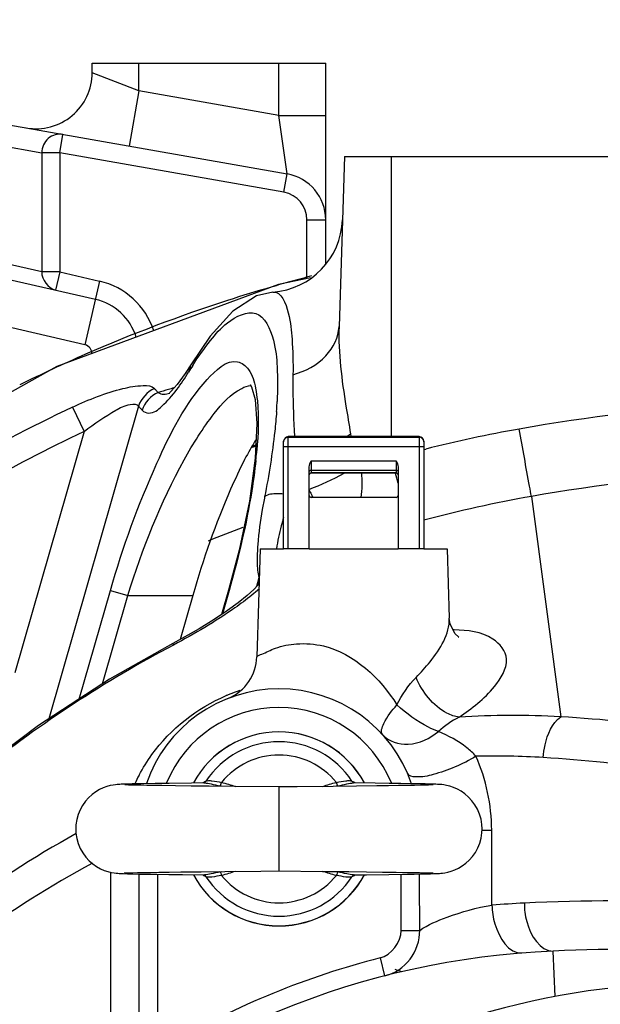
# Model space of a CAD drawing. Header units: millimetres. Extents: x 0 to 8410, y 0 to 5940.
# Tile 48 of 122: x 4641 to 4703, y 1911 to 2016. Entities that reach past the tile are written whole.
import ezdxf

# ---------------------------------------------------------------- set-up
doc = ezdxf.new("R2010")
doc.units = ezdxf.units.MM
doc.header["$LTSCALE"] = 462.55
doc.layers.get('0').update_dxf_attribs({"linetype": 'CONTINUOUS'})
for name, color, linetype in [('204102000021_DXF_DIMENSION', 7, 'CONTINUOUS'), ('304103000015DXF_CONTINUOUS_LINE', 7, 'CONTINUOUS'), ('304103000186DXF_CONTINUOUS_LINE', 7, 'CONTINUOUS'), ('304107000038DXF_CONTINUOUS_LINE', 7, 'CONTINUOUS'), ('501038000004DXF_CONTINUOUS_LINE', 7, 'CONTINUOUS'), ('604006000004DXF_CONTINUOUS_LINE', 7, 'CONTINUOUS')]:
    doc.layers.add(name, color=color, linetype=linetype)
doc.styles.get("Standard").update_dxf_attribs({"font": 'txt', "width": 0.7})
doc.dimstyles.new('DIMSTYLE_14', dxfattribs={"dimtxt": 65, "dimasz": 50, "dimexe": 1, "dimexo": 0, "dimgap": 3.25, "dimtad": 0, "dimtih": 1, "dimtoh": 1, "dimdec": 1, "dimdsep": 46, "dimtxsty": 'Standard', "dimblk": '_FILLED', "dimblk1": '_FILLED', "dimblk2": '_FILLED', "dimcen": 0.09, "dimclrt": 5, "dimazin": 2, "dimtp": 0.5, "dimtm": 0.5, "dimtfac": 1, "dimtdec": 65535, "dimtofl": 0, "dimtmove": 0, "dimatfit": 3, "dimldrblk": '_FILLED', "dimfxl": 0, "dimtolj": 1, "dimarcsym": 0})

# ---------------------------------------------------------------- blocks, each defined once
blk = doc.blocks.new('*D26')
at = {"layer": '204102000021_DXF_DIMENSION', "color": 2, "linetype": 'Continuous'}
for start, end in [(94.7914, 165), (0, 69.8438)]:
    blk.add_arc((4713.77, 1829.56), 554.1, start, end, dxfattribs=at)
for points in [[(4185.56, 2023.2), (4178.56, 1972.97), (4201.77, 2018.07)], [(5257.12, 1879.13), (5267.87, 1829.56), (5274.11, 1879.89)]]:
    blk.add_solid(points, dxfattribs=at)
blk = doc.blocks.new('_FILLED')
at = {"color": 0, "linetype": 'ByBlock'}
blk.add_solid([(0, 0), (-1, 0.17), (-1, -0.17)], dxfattribs=at)

msp = doc.modelspace()

# ---------------------------------------------------------------- linework, layer by layer
at = {"color": 2, "linetype": 'Continuous'}
msp.add_circle((4716.272, 1829.561), 351, dxfattribs=at)
at = {"layer": '304103000015DXF_CONTINUOUS_LINE', "color": 7, "linetype": 'Continuous'}
for p, q in [((4589.65, 2013.802), (4669.642, 1999.697)), ((4648.774, 2010.527), (4648.774, 2011.561)), ((4648.774, 2011.561), (4673.774, 2011.561)), ((4673.774, 1989.988), (4673.774, 2011.561)), ((4581.309, 2001.921), (4649.123, 1986.265))]:
    msp.add_line(p, q, dxfattribs=at)
at = {"layer": '304103000015DXF_CONTINUOUS_LINE', "color": 9, "linetype": 'Continuous'}
for p, q in [((4653.773, 2008.588), (4653.774, 2011.561)), ((4668.774, 2005.942), (4668.774, 2011.561)), ((4653.773, 2008.588), (4648.774, 2010.527)), ((4653.774, 2008.588), (4652.732, 2002.679)), ((4668.774, 2005.942), (4653.773, 2008.588)), ((4624.664, 2005.256), (4643.376, 2001.957)), ((4668.774, 2005.943), (4673.774, 2005.943)), ((4669.642, 1999.697), (4668.774, 2005.942)), ((4645.308, 2001.957), (4645.655, 2003.927)), ((4643.376, 2001.957), (4643.376, 1989.198)), ((4645.308, 2001.957), (4643.376, 2001.957)), ((4645.308, 2001.957), (4645.308, 1989.198)), ((4669.294, 1997.728), (4645.308, 2001.957)), ((4669.294, 1997.728), (4669.642, 1999.697)), ((4647.998, 1981.393), (4580.184, 1997.049)), ((4671.774, 1988.482), (4671.774, 1994.773)), ((4671.774, 1994.773), (4673.774, 1994.773)), ((4643.376, 1989.198), (4624.664, 1993.518)), ((4645.308, 1989.198), (4643.376, 1989.198)), ((4645.308, 1989.198), (4644.858, 1987.249)), ((4645.308, 1989.198), (4649.573, 1988.213)), ((4649.573, 1988.213), (4647.998, 1981.393))]:
    msp.add_line(p, q, dxfattribs=at)
at = {"layer": '304103000015DXF_CONTINUOUS_LINE', "color": 7, "linetype": 'Continuous'}
for centre, radius, start, end in [((4642.774, 2010.527), 6, 260, 0.0004), ((4668.774, 1994.773), 5, 359.99579, 79.99927), ((4647.774, 1980.418), 6, 17.34775, 77)]:
    msp.add_arc(centre, radius, start, end, dxfattribs=at)
at = {"layer": '304103000015DXF_CONTINUOUS_LINE', "color": 9, "linetype": 'Continuous'}
for centre, radius, start, end in [((4668.774, 1994.773), 3, 0, 80), ((4647.774, 1980.418), 8, 18.07464, 77), ((4647.774, 1980.418), 1, 0, 77), ((4713.774, 1829.561), 141, 110.27055, 111.90086)]:
    msp.add_arc(centre, radius, start, end, dxfattribs=at)
msp.add_open_spline([(4645.655, 2003.927), (4645.119, 2004.021), (4643.888, 2003.679), (4643.383, 2002.518), (4643.376, 2001.957)], degree=3, knots=[0, 0, 0, 0, 0.492211, 1, 1, 1, 1], dxfattribs=at)
msp.add_open_spline([(4643.376, 1989.198), (4643.364, 1988.382), (4644.063, 1987.433), (4644.858, 1987.249)], degree=3, dxfattribs=at)
at = {"layer": '304103000186DXF_CONTINUOUS_LINE', "color": 7, "linetype": 'Continuous'}
for p, q in [((4675.774, 2001.561), (4675.201, 1983.359)), ((4675.774, 2001.561), (4725.774, 2001.561)), ((4672.167, 1988.564), (4668.721, 1987.847)), ((4668.112, 1987.048), (4668.123, 1987.049)), ((4659.338, 1979.249), (4659.337, 1979.246)), ((4665.815, 1970.4), (4666.3, 1970.542)), ((4666.774, 1959.561), (4666.41, 1948.001)), ((4666.774, 1959.561), (4669.274, 1959.561)), ((4672.024, 1959.561), (4681.524, 1959.561)), ((4684.274, 1959.561), (4686.774, 1959.561)), ((4686.774, 1959.561), (4687.007, 1952.126)), ((4659.544, 1954.561), (4658.189, 1949.838)), ((4663.379, 1955.113), (4662.638, 1952.528)), ((4663.253, 1943.509), (4663.381, 1943.561)), ((4653.774, 1924.733), (4653.774, 1907.504))]:
    msp.add_line(p, q, dxfattribs=at)
at = {"layer": '304103000186DXF_CONTINUOUS_LINE', "color": 9, "linetype": 'Continuous'}
for p, q in [((4680.774, 2001.561), (4680.774, 1971.561)), ((4659.337, 1979.246), (4659.097, 1978.483)), ((4653.743, 1974.836), (4644.137, 1941.336)), ((4646.684, 1974.723), (4647.914, 1972.108)), ((4647.914, 1972.108), (4640.508, 1946.281)), ((4676.432, 1971.871), (4676.482, 1971.562)), ((4684.355, 1970.201), (4684.491, 1970.235)), ((4684.359, 1970.186), (4684.494, 1970.222)), ((4695.804, 1965.161), (4698.93, 1941.575)), ((4666.631, 1956.463), (4666.356, 1955.504)), ((4647.39, 1943.461), (4650.727, 1955.096)), ((4649.874, 1945.082), (4652.592, 1954.561)), ((4650.727, 1955.096), (4652.592, 1954.561)), ((4652.592, 1954.561), (4659.544, 1954.561)), ((4663.436, 1955.096), (4662.714, 1952.579)), ((4663.436, 1955.096), (4663.379, 1955.113)), ((4657.483, 1949.253), (4657.399, 1949.412)), ((4650.78, 1904.535), (4650.78, 1924.915)), ((4655.774, 1924.7), (4655.774, 1907.504)), ((4681.873, 1918.692), (4683.844, 1918.701)), ((4679.591, 1915.753), (4680.089, 1913.816)), ((4698.327, 1911.62), (4698.123, 1916.485))]:
    msp.add_line(p, q, dxfattribs=at)
at = {"layer": '304103000186DXF_CONTINUOUS_LINE', "color": 7, "linetype": 'Continuous'}
for points in [[(4668.721, 1987.847), (4645.011, 1979.061), (4622.912, 1966.738), (4602.967, 1951.176)], [(4668.113, 1987.048), (4666.361, 1986.624), (4663.852, 1984.991), (4661.415, 1982.304), (4659.337, 1979.246)], [(4659.338, 1979.249), (4658.74, 1978.318), (4657.881, 1977.148), (4657.235, 1976.429), (4657.044, 1976.255)], [(4665.702, 1977.144), (4665.691, 1977.151), (4665.84, 1976.892), (4666.222, 1975.531), (4666.419, 1972.962), (4666.238, 1969.275), (4665.604, 1964.665), (4664.514, 1959.424), (4663.379, 1955.113)], [(4666.613, 1955.819), (4666.504, 1955.668), (4666.073, 1955.191)], [(4666.073, 1955.191), (4665.366, 1954.543), (4664.421, 1953.784), (4663.249, 1952.935), (4661.846, 1952.001), (4660.215, 1950.994), (4658.365, 1949.934), (4657.399, 1949.412)], [(4688, 1950.096), (4688.034, 1950.086), (4687.596, 1950.498), (4687.096, 1951.516), (4687.009, 1952.083)], [(4657.399, 1949.412), (4650.651, 1945.589), (4643.041, 1940.621), (4636.74, 1935.91)]]:
    msp.add_lwpolyline(points, dxfattribs=at)
for centre, radius, start, end in [((4667.564, 1995.029), 8, 274.01529, 358.19988), ((4661.413, 1948.158), 5, 293.18449, 358.19968), ((4668.774, 1929.561), 15, 18.83441, 161.14527), ((4707.774, 1686.687), 230, 87.59528, 92.40472), ((4701.774, 1829.561), 87, 92.40472, 170.72229), ((4713.774, 1829.561), 83.5, 36.88257, 167.86692)]:
    msp.add_arc(centre, radius, start, end, dxfattribs=at)
at = {"layer": '304103000186DXF_CONTINUOUS_LINE', "color": 9, "linetype": 'Continuous'}
for centre, radius, start, end in [((4713.825, 1829.838), 164.274, 104.65146, 105.46088), ((4713.873, 1829.672), 164.447, 106.21492, 107.91709), ((4713.834, 1829.805), 164.308, 105.46098, 106.21478), ((4713.924, 1829.528), 164.599, 107.91852, 113.58647), ((4713.949, 1829.486), 164.648, 113.58869, 116.29117), ((4694.386, 1956.823), 41.406, 147.29892, 148.45901), ((4702.573, 1821.734), 161.454, 106.19707, 106.41655), ((4702.301, 1822.654), 160.494, 106.41636, 106.83133), ((4715.041, 1829.559), 160.454, 115.2156, 125.87817), ((4619.442, 1977.722), 49.195, 355.94605, 356.99454), ((4622.746, 1977.541), 45.886, 357.00375, 357.25069), ((4729.36, 1775.884), 199.564, 93.58762, 100.06095), ((4714.96, 1829.607), 157.486, 115.19678, 124.72212), ((4669.418, 1979.659), 10.481, 309.37149, 312.01093), ((4719.198, 1832.74), 141.808, 100.03139, 104.16686), ((4660.125, 1983.664), 14.356, 293.65673, 295.49086), ((4615.725, 1974.472), 50.871, 353.83488, 354.81256), ((4618.892, 1974.177), 47.689, 354.82074, 355.05282), ((4728.834, 1777.877), 190.174, 93.46516, 100.00199), ((4694.145, 1975.753), 24.241, 203.93477, 205.40477), ((4692.613, 1975.029), 22.547, 205.41391, 206.10687), ((4719.07, 1832.931), 134.262, 99.9791, 105.02288), ((4664.383, 1956.283), 2.26, 343.95924, 347.12407), ((4664.7, 1956.21), 1.935, 347.15937, 349.1236), ((4669.06, 1955.078), 2.577, 159.72369, 162.70407), ((4669.112, 1955.477), 2.669, 156.3372, 158.33159), ((4686.927, 1935.162), 15.723, 87.80281, 88.19088), ((4719.983, 1831.199), 133.578, 117.89734, 128.48362), ((4670.438, 1926.417), 18.885, 109.26121, 112.32918), ((4670.33, 1926.716), 18.567, 108.05666, 109.25303), ((4670.507, 1926.242), 19.073, 112.32203, 112.74243), ((4668.774, 1929.561), 13, 22.27807, 157.75896), ((4692.978, 1932.045), 10.681, 117.47181, 131.87181), ((4693.927, 1852.254), 89.46, 86.79453, 93.76657), ((4691.87, 1855.708), 81.657, 86.35281, 91.41121), ((4670.565, 1926.398), 18.989, 151.97373, 155.16341), ((4689.252, 2041.132), 111.725, 270.66039, 271.17828), ((4705.621, 1695.365), 226.501, 87.79123, 92.67769), ((4699.174, 1833.219), 88.495, 92.67763, 94.92643), ((4701.774, 1829.561), 89, 104.43271, 120)]:
    msp.add_arc(centre, radius, start, end, dxfattribs=at)
for points, knots in [([(4668.124, 1987.049), (4669.047, 1987.114), (4669.965, 1984.564), (4670.226, 1981.776), (4670.293, 1979.459), (4670.273, 1978.19)], [0, 0, 0, 0, 0.2944066, 0.5960691, 1, 1, 1, 1]), ([(4659.543, 1979.193), (4660.136, 1980.116), (4661.31, 1981.736), (4663.182, 1983.942), (4666.697, 1985.709), (4668.351, 1981.96), (4668.631, 1978.816), (4668.638, 1976.571), (4668.579, 1975.34)], [0, 0, 0, 0, 0.1723969, 0.3082994, 0.4755381, 0.6552726, 0.8065069, 1, 1, 1, 1]), ([(4670.273, 1978.19), (4671.58, 1978.565), (4673.935, 1979.741), (4675.166, 1982.216), (4675.201, 1983.359)], [0, 0, 0, 0, 0.5432349, 1, 1, 1, 1]), ([(4675.201, 1983.359), (4675.112, 1980.499), (4675.624, 1976.644), (4676.276, 1972.851), (4676.432, 1971.871)], [0, 0, 0, 0, 0.7424744, 1, 1, 1, 1]), ([(4661.091, 1977.677), (4661.932, 1978.609), (4663.65, 1980.329), (4665.86, 1978.661), (4666.122, 1977.448), (4666.265, 1976.743)], [0, 0, 0, 0, 0.5127744, 0.7063121, 1, 1, 1, 1]), ([(4670.273, 1978.19), (4670.265, 1977.682), (4670.255, 1975.486), (4670.344, 1973.291), (4670.434, 1971.605)], [0, 0, 0, 0, 0.2312677, 1, 1, 1, 1]), ([(4646.684, 1974.723), (4648.412, 1975.536), (4650.964, 1976.537), (4653.843, 1977.084), (4655.181, 1977.021), (4655.453, 1976.708)], [0, 0, 0, 0, 0.6233376, 0.8647827, 1, 1, 1, 1]), ([(4650.727, 1955.096), (4652.058, 1959.741), (4654.902, 1967.528), (4658.754, 1975.089), (4661.091, 1977.677)], [0, 0, 0, 0, 0.58079, 1, 1, 1, 1]), ([(4652.592, 1954.561), (4654.153, 1959.56), (4656.826, 1966.372), (4661.307, 1973.583), (4663.605, 1976.124), (4664.782, 1976.73)], [0, 0, 0, 0, 0.6131836, 0.8449534, 1, 1, 1, 1]), ([(4655.453, 1976.708), (4655.516, 1976.636), (4655.642, 1976.491), (4655.767, 1976.346), (4655.829, 1976.272)], [0, 0, 0, 0, 0.4989346, 1, 1, 1, 1]), ([(4666.265, 1976.743), (4666.354, 1976.3), (4666.654, 1974.085), (4666.558, 1971.837), (4666.404, 1970.065)], [0, 0, 0, 0, 0.2023974, 1, 1, 1, 1]), ([(4654.118, 1974.402), (4654.289, 1974.202), (4655.142, 1973.879), (4656.532, 1975.008), (4657.362, 1975.969), (4657.842, 1976.614)], [0, 0, 0, 0, 0.1651183, 0.4946892, 1, 1, 1, 1]), ([(4647.914, 1972.108), (4648.978, 1972.954), (4650.663, 1974.065), (4652.46, 1975.022), (4653.603, 1975.1), (4653.743, 1974.836)], [0, 0, 0, 0, 0.6119748, 0.8654003, 1, 1, 1, 1]), ([(4653.743, 1974.836), (4653.805, 1974.764), (4653.931, 1974.619), (4654.055, 1974.474), (4654.117, 1974.401)], [0, 0, 0, 0, 0.4989263, 1, 1, 1, 1]), ([(4668.514, 1974.244), (4668.464, 1973.541), (4668.185, 1970.483), (4667.695, 1967.447), (4667.241, 1965.127)], [0, 0, 0, 0, 0.2297889, 1, 1, 1, 1]), ([(4695.805, 1965.161), (4695.734, 1965.524), (4695.288, 1967.929), (4694.859, 1970.336), (4694.497, 1972.38)], [0, 0, 0, 0, 0.1513157, 1, 1, 1, 1]), ([(4666.301, 1969.008), (4666.185, 1967.927), (4665.534, 1963.232), (4664.442, 1958.605), (4663.436, 1955.096)], [0, 0, 0, 0, 0.2296614, 1, 1, 1, 1]), ([(4667.241, 1965.127), (4667.153, 1964.677), (4666.841, 1962.987), (4666.602, 1961.281), (4666.506, 1960.024)], [0, 0, 0, 0, 0.2664981, 1, 1, 1, 1]), ([(4669.258, 1965.418), (4669.036, 1965.436), (4668.368, 1965.453), (4667.596, 1965.423), (4667.241, 1965.127)], [0, 0, 0, 0, 0.3254211, 1, 1, 1, 1]), ([(4669.271, 1962.913), (4669.183, 1962.612), (4668.877, 1961.506), (4668.62, 1960.384), (4668.515, 1959.557)], [0, 0, 0, 0, 0.2736917, 1, 1, 1, 1]), ([(4666.631, 1956.463), (4666.639, 1956.358), (4666.657, 1956.156), (4666.611, 1955.948), (4666.56, 1955.865)], [0, 0, 0, 0, 0.5190404, 1, 1, 1, 1]), ([(4665.859, 1954.581), (4665.276, 1954.108), (4662.609, 1952.14), (4659.746, 1950.451), (4657.483, 1949.253)], [0, 0, 0, 0, 0.2268774, 1, 1, 1, 1]), ([(4683.448, 1945.791), (4683.974, 1946.321), (4685.587, 1948.1), (4687.061, 1950.425), (4687.007, 1952.127)], [0, 0, 0, 0, 0.3048118, 1, 1, 1, 1]), ([(4693.133, 1947.754), (4693.095, 1948.616), (4691.327, 1950.653), (4688.947, 1950.819), (4687.529, 1950.873)], [0, 0, 0, 0, 0.3781278, 1, 1, 1, 1]), ([(4666.41, 1948.001), (4666.533, 1948.153), (4667.274, 1948.379), (4668.565, 1949.079), (4670.846, 1949.499), (4672.597, 1949.372), (4673.531, 1949.149)], [0, 0, 0, 0, 0.0796409, 0.2948244, 0.609525, 1, 1, 1, 1]), ([(4688.051, 1941.522), (4689.426, 1942.473), (4691.575, 1944.092), (4693.181, 1946.682), (4693.133, 1947.754)], [0, 0, 0, 0, 0.6092349, 1, 1, 1, 1]), ([(4688.051, 1941.522), (4687.6, 1941.579), (4685.556, 1942.355), (4684.096, 1944.231), (4683.448, 1945.791)], [0, 0, 0, 0, 0.2118954, 1, 1, 1, 1]), ([(4653.803, 1935.32), (4654.208, 1936.081), (4656.448, 1939.694), (4660.008, 1942.522), (4663.133, 1943.832)], [0, 0, 0, 0, 0.2026608, 1, 1, 1, 1]), ([(4679.89, 1939.632), (4679.617, 1939.934), (4680.164, 1941.41), (4680.861, 1942.228), (4681.4, 1942.832)], [0, 0, 0, 0, 0.3345039, 1, 1, 1, 1]), ([(4685.849, 1939.998), (4685.485, 1940.125), (4683.871, 1940.848), (4682.413, 1941.896), (4681.4, 1942.832)], [0, 0, 0, 0, 0.2183397, 1, 1, 1, 1]), ([(4697.065, 1937.2), (4697.093, 1937.656), (4697.318, 1939.23), (4698.02, 1940.871), (4698.93, 1941.575)], [0, 0, 0, 0, 0.2842738, 1, 1, 1, 1]), ([(4716.614, 1939.602), (4715.188, 1939.829), (4709.319, 1940.696), (4703.409, 1941.29), (4698.93, 1941.575)], [0, 0, 0, 0, 0.2435091, 1, 1, 1, 1]), ([(4679.89, 1939.632), (4680.536, 1938.919), (4682.901, 1938.228), (4684.941, 1939.256), (4685.849, 1939.998)], [0, 0, 0, 0, 0.4506339, 1, 1, 1, 1]), ([(4689.859, 1937.341), (4689.565, 1937.672), (4688.371, 1938.768), (4686.926, 1939.545), (4685.849, 1939.998)], [0, 0, 0, 0, 0.2747842, 1, 1, 1, 1]), ([(4689.859, 1937.341), (4688.453, 1936.464), (4686.213, 1935.566), (4683.849, 1935.035), (4682.676, 1935.201), (4682.552, 1935.491)], [0, 0, 0, 0, 0.6376649, 0.8784582, 1, 1, 1, 1]), ([(4714.195, 1935.254), (4712.814, 1935.479), (4707.131, 1936.339), (4701.405, 1936.923), (4697.065, 1937.2)], [0, 0, 0, 0, 0.2433186, 1, 1, 1, 1]), ([(4647.05, 1929.058), (4637.895, 1923.975), (4620.71, 1911.061), (4607.774, 1893.869), (4602.598, 1884.482)], [0, 0, 0, 0, 0.4941709, 1, 1, 1, 1]), ([(4648.798, 1925.878), (4639.873, 1921.087), (4623.073, 1908.789), (4610.385, 1892.258), (4605.293, 1883.203)], [0, 0, 0, 0, 0.493688, 1, 1, 1, 1]), ([(4683.844, 1918.701), (4684.738, 1919.317), (4687.295, 1920.381), (4689.936, 1921.157), (4691.574, 1921.388)], [0, 0, 0, 0, 0.3960803, 1, 1, 1, 1]), ([(4691.574, 1921.388), (4691.602, 1920.714), (4691.837, 1918.768), (4693.367, 1916.166), (4694.777, 1916.28)], [0, 0, 0, 0, 0.3229116, 1, 1, 1, 1]), ([(4695.04, 1921.618), (4695.048, 1920.952), (4695.227, 1919.001), (4696.714, 1916.426), (4698.123, 1916.485)], [0, 0, 0, 0, 0.3207571, 1, 1, 1, 1]), ([(4680.089, 1913.816), (4681.14, 1914.087), (4683.12, 1915.37), (4683.854, 1917.614), (4683.844, 1918.701)], [0, 0, 0, 0, 0.4994457, 1, 1, 1, 1])]:
    msp.add_open_spline(points, degree=3, knots=knots, dxfattribs=at)
for points in [[(4657.842, 1976.614), (4658.29, 1977.216), (4658.705, 1977.844), (4659.097, 1978.483)], [(4655.453, 1976.708), (4654.678, 1976.37), (4654.007, 1975.639), (4653.743, 1974.836)], [(4664.782, 1976.73), (4665.094, 1976.891), (4665.435, 1977.017), (4665.783, 1977.052)], [(4655.829, 1976.273), (4655.054, 1975.936), (4654.382, 1975.205), (4654.118, 1974.402)], [(4655.829, 1976.273), (4656.186, 1976.057), (4656.68, 1976.094), (4657.08, 1976.211)], [(4671.988, 1965.918), (4673.286, 1966.39), (4674.552, 1966.97), (4675.745, 1967.666)], [(4677.582, 1965.032), (4677.688, 1965.924), (4677.702, 1966.83), (4677.64, 1967.727)], [(4681.529, 1966.58), (4681.429, 1966.928), (4681.33, 1967.276), (4681.231, 1967.624)], [(4666.506, 1960.024), (4666.456, 1959.38), (4666.427, 1958.734), (4666.443, 1958.089)], [(4666.443, 1958.089), (4666.456, 1957.543), (4666.494, 1956.991), (4666.631, 1956.463)], [(4666.681, 1955.285), (4666.414, 1955.042), (4666.139, 1954.809), (4665.859, 1954.581)], [(4673.531, 1949.149), (4676.802, 1948.365), (4679.629, 1945.692), (4681.4, 1942.832)], [(4681.4, 1942.832), (4681.935, 1943.905), (4682.603, 1944.94), (4683.448, 1945.791)], [(4691.55, 1929.432), (4691.541, 1932.128), (4690.95, 1934.875), (4689.859, 1937.341)], [(4691.574, 1921.388), (4691.566, 1924.069), (4691.558, 1926.75), (4691.55, 1929.432)], [(4681.873, 1918.692), (4681.863, 1920.695), (4681.853, 1922.698), (4681.844, 1924.701)], [(4683.844, 1918.701), (4683.837, 1920.712), (4683.83, 1922.723), (4683.824, 1924.734)], [(4679.591, 1915.753), (4680.792, 1916.062), (4681.879, 1917.451), (4681.873, 1918.692)]]:
    msp.add_open_spline(points, degree=3, dxfattribs=at)
at = {"layer": '304103000186DXF_CONTINUOUS_LINE', "color": 7, "linetype": 'Continuous'}
msp.add_open_spline([(4666.336, 1971.263), (4665.895, 1970.564), (4665.474, 1969.85), (4665.101, 1969.113)], degree=3, dxfattribs=at)
msp.add_open_spline([(4665.101, 1969.113), (4664.57, 1968.064), (4662.372, 1963.353), (4660.652, 1958.427), (4659.544, 1954.561)], degree=3, knots=[0, 0, 0, 0, 0.2262225, 1, 1, 1, 1], dxfattribs=at)
at = {"layer": '304107000038DXF_CONTINUOUS_LINE', "color": 9, "linetype": 'Continuous'}
for p, q in [((4669.774, 1959.561), (4669.774, 1971.561)), ((4669.774, 1971.501), (4683.774, 1971.501)), ((4683.774, 1971.561), (4683.774, 1959.561)), ((4669.274, 1970.51), (4684.274, 1970.51)), ((4672.224, 1968.978), (4672.224, 1967.67)), ((4672.224, 1968.978), (4681.324, 1968.978)), ((4681.324, 1968.978), (4681.324, 1967.67)), ((4672.224, 1967.982), (4681.324, 1967.982)), ((4681.324, 1967.672), (4672.224, 1967.672))]:
    msp.add_line(p, q, dxfattribs=at)
at = {"layer": '304107000038DXF_CONTINUOUS_LINE', "color": 7, "linetype": 'Continuous'}
for p, q in [((4683.774, 1971.561), (4669.774, 1971.561)), ((4669.274, 1959.561), (4669.274, 1971.061)), ((4684.274, 1971.061), (4684.274, 1959.561)), ((4672.024, 1959.561), (4672.024, 1968.314)), ((4681.524, 1968.314), (4681.524, 1959.561)), ((4681.324, 1967.67), (4672.224, 1967.67)), ((4681.324, 1965.061), (4672.224, 1965.061)), ((4672.024, 1959.561), (4669.274, 1959.561)), ((4684.274, 1959.561), (4681.524, 1959.561))]:
    msp.add_line(p, q, dxfattribs=at)
for centre, radius, start, end in [((4669.774, 1971.061), 0.5, 90, 180), ((4683.774, 1971.061), 0.5, 0, 90), ((4672.224, 1967.47), 0.2, 90, 180), ((4681.324, 1967.47), 0.2, 0, 90), ((4672.224, 1965.261), 0.2, 180, 270), ((4681.324, 1965.261), 0.2, 270, 360)]:
    msp.add_arc(centre, radius, start, end, dxfattribs=at)
at = {"layer": '304107000038DXF_CONTINUOUS_LINE', "color": 9, "linetype": 'Continuous'}
for centre, start, end in [((4669.764, 1971.005), 173.48581, 179.98821), ((4683.783, 1971.005), 0.01179, 6.51421)]:
    msp.add_arc(centre, 0.491, start, end, dxfattribs=at)
for points, knots in [([(4669.277, 1971.061), (4669.29, 1971.178), (4669.409, 1971.411), (4669.655, 1971.501), (4669.774, 1971.501)], [0, 0, 0, 0, 0.4984873, 1, 1, 1, 1]), ([(4684.27, 1971.061), (4684.257, 1971.178), (4684.138, 1971.411), (4683.892, 1971.501), (4683.774, 1971.501)], [0, 0, 0, 0, 0.4984873, 1, 1, 1, 1]), ([(4672.024, 1967.782), (4672.024, 1967.833), (4672.066, 1967.939), (4672.173, 1967.982), (4672.224, 1967.982)], [0, 0, 0, 0, 0.4993261, 1, 1, 1, 1]), ([(4672.024, 1967.472), (4672.024, 1967.523), (4672.066, 1967.629), (4672.173, 1967.672), (4672.224, 1967.672)], [0, 0, 0, 0, 0.4993261, 1, 1, 1, 1]), ([(4681.324, 1967.982), (4681.375, 1967.982), (4681.481, 1967.939), (4681.524, 1967.833), (4681.524, 1967.782)], [0, 0, 0, 0, 0.5006739, 1, 1, 1, 1]), ([(4681.324, 1967.672), (4681.375, 1967.672), (4681.481, 1967.629), (4681.524, 1967.523), (4681.524, 1967.472)], [0, 0, 0, 0, 0.5006739, 1, 1, 1, 1])]:
    msp.add_open_spline(points, degree=3, knots=knots, dxfattribs=at)
at = {"layer": '304107000038DXF_CONTINUOUS_LINE', "color": 7, "linetype": 'Continuous'}
for points in [[(4672.024, 1968.314), (4672.024, 1968.545), (4672.129, 1968.767), (4672.224, 1968.978)], [(4681.324, 1968.978), (4681.418, 1968.767), (4681.524, 1968.545), (4681.524, 1968.314)]]:
    msp.add_open_spline(points, degree=3, dxfattribs=at)
at = {"layer": '501038000004DXF_CONTINUOUS_LINE', "color": 9, "linetype": 'Continuous'}
for p, q in [((4660.685, 1934.529), (4660.689, 1934.532)), ((4660.686, 1934.533), (4660.691, 1934.535)), ((4668.774, 1934.061), (4668.774, 1925.061)), ((4676.861, 1924.59), (4676.856, 1924.587)), ((4676.862, 1924.593), (4676.858, 1924.59))]:
    msp.add_line(p, q, dxfattribs=at)
at = {"layer": '501038000004DXF_CONTINUOUS_LINE', "color": 7, "linetype": 'Continuous'}
for p, q in [((4652.567, 1934.362), (4652.182, 1934.35)), ((4653.043, 1934.375), (4652.567, 1934.362)), ((4653.45, 1934.241), (4653.004, 1934.252)), ((4653.621, 1934.387), (4653.043, 1934.375)), ((4653.996, 1934.23), (4653.45, 1934.241)), ((4654.305, 1934.4), (4653.621, 1934.387)), ((4654.642, 1934.218), (4653.996, 1934.23)), ((4655.536, 1934.42), (4654.305, 1934.4)), ((4655.389, 1934.206), (4654.642, 1934.218)), ((4656.237, 1934.194), (4655.389, 1934.206)), ((4657.023, 1934.44), (4655.536, 1934.42)), ((4657.698, 1934.175), (4656.237, 1934.194)), ((4659.405, 1934.469), (4657.023, 1934.44)), ((4659.384, 1934.155), (4657.698, 1934.175)), ((4661.286, 1934.134), (4659.384, 1934.155)), ((4660.802, 1934.484), (4659.405, 1934.469)), ((4664.125, 1934.106), (4661.286, 1934.134)), ((4668.774, 1934.061), (4664.125, 1934.106)), ((4670.719, 1934.08), (4668.774, 1934.061)), ((4674.559, 1934.117), (4670.719, 1934.08)), ((4677.088, 1934.143), (4674.559, 1934.117)), ((4679.089, 1934.458), (4676.745, 1934.484)), ((4679.263, 1934.167), (4677.088, 1934.143)), ((4680.571, 1934.44), (4679.089, 1934.458)), ((4680.507, 1934.183), (4679.263, 1934.167)), ((4681.585, 1934.198), (4680.507, 1934.183)), ((4681.832, 1934.422), (4680.571, 1934.44)), ((4682.504, 1934.211), (4681.585, 1934.198)), ((4682.883, 1934.406), (4681.832, 1934.422)), ((4683.275, 1934.225), (4682.504, 1934.211)), ((4683.745, 1934.391), (4682.883, 1934.406)), ((4683.907, 1934.237), (4683.275, 1934.225)), ((4684.436, 1934.376), (4683.745, 1934.391)), ((4684.408, 1934.248), (4683.907, 1934.237)), ((4684.789, 1934.259), (4684.408, 1934.248)), ((4684.98, 1934.362), (4684.436, 1934.376)), ((4685.063, 1934.268), (4684.789, 1934.259)), ((4662.967, 1925.006), (4666.82, 1925.043)), ((4666.82, 1925.043), (4668.774, 1925.061)), ((4668.774, 1925.061), (4673.42, 1925.017)), ((4652.473, 1924.855), (4652.743, 1924.864)), ((4652.566, 1924.761), (4653.11, 1924.747)), ((4652.743, 1924.864), (4653.119, 1924.874)), ((4653.11, 1924.747), (4653.801, 1924.732)), ((4653.119, 1924.874), (4653.616, 1924.885)), ((4653.616, 1924.885), (4654.245, 1924.898)), ((4653.801, 1924.732), (4654.662, 1924.717)), ((4654.245, 1924.898), (4655.013, 1924.911)), ((4654.662, 1924.717), (4655.714, 1924.701)), ((4655.013, 1924.911), (4655.931, 1924.925)), ((4655.714, 1924.701), (4656.974, 1924.683)), ((4655.931, 1924.925), (4657.009, 1924.94)), ((4656.974, 1924.683), (4658.457, 1924.665)), ((4657.009, 1924.94), (4658.253, 1924.955)), ((4658.253, 1924.955), (4660.431, 1924.98)), ((4658.457, 1924.665), (4660.802, 1924.639)), ((4660.431, 1924.98), (4662.967, 1925.006)), ((4673.42, 1925.017), (4676.258, 1924.989)), ((4676.258, 1924.989), (4678.159, 1924.968)), ((4676.745, 1924.639), (4678.146, 1924.654)), ((4678.146, 1924.654), (4680.529, 1924.683)), ((4678.159, 1924.968), (4679.844, 1924.948)), ((4679.844, 1924.948), (4681.306, 1924.929)), ((4680.529, 1924.683), (4682.015, 1924.703)), ((4681.306, 1924.929), (4682.54, 1924.911)), ((4682.015, 1924.703), (4683.247, 1924.723)), ((4682.54, 1924.911), (4683.236, 1924.899)), ((4683.236, 1924.899), (4683.833, 1924.887)), ((4683.247, 1924.723), (4683.93, 1924.736)), ((4683.833, 1924.887), (4684.33, 1924.876)), ((4683.93, 1924.736), (4684.507, 1924.748)), ((4684.33, 1924.876), (4684.726, 1924.866)), ((4684.507, 1924.748), (4684.983, 1924.761)), ((4684.983, 1924.761), (4685.368, 1924.773))]:
    msp.add_line(p, q, dxfattribs=at)
for points in [[(4652.182, 1934.35), (4652.017, 1934.343), (4651.868, 1934.337), (4651.729, 1934.33), (4651.593, 1934.321), (4651.445, 1934.309), (4651.266, 1934.291), (4651.028, 1934.257), (4650.718, 1934.196), (4650.355, 1934.097), (4649.967, 1933.956), (4649.568, 1933.77), (4649.168, 1933.534), (4648.776, 1933.247), (4648.401, 1932.908), (4648.056, 1932.519), (4647.75, 1932.086), (4647.488, 1931.612), (4647.28, 1931.103), (4647.13, 1930.565), (4647.044, 1930.007), (4647.023, 1929.561)], [(4653.004, 1934.252), (4652.658, 1934.262), (4652.522, 1934.266), (4652.413, 1934.271), (4652.33, 1934.274), (4652.276, 1934.277), (4652.265, 1934.278)], [(4690.524, 1929.561), (4690.502, 1930.022), (4690.41, 1930.594), (4690.252, 1931.145), (4690.033, 1931.665), (4689.758, 1932.147), (4689.437, 1932.586), (4689.076, 1932.976), (4688.687, 1933.314), (4688.282, 1933.596), (4687.87, 1933.825), (4687.463, 1934.003), (4687.071, 1934.133), (4686.712, 1934.221), (4686.416, 1934.273), (4686.196, 1934.3), (4686.026, 1934.316), (4685.878, 1934.326), (4685.731, 1934.334), (4685.575, 1934.342), (4685.401, 1934.349), (4684.98, 1934.362)], [(4685.286, 1934.278), (4685.292, 1934.278), (4685.281, 1934.278), (4685.236, 1934.275), (4685.162, 1934.272), (4685.063, 1934.268)], [(4647.023, 1929.561), (4647.044, 1929.111), (4647.135, 1928.539), (4647.291, 1927.988), (4647.509, 1927.467), (4647.783, 1926.984), (4648.103, 1926.545), (4648.463, 1926.154), (4648.852, 1925.815), (4649.257, 1925.532), (4649.668, 1925.302), (4650.075, 1925.124), (4650.467, 1924.992), (4650.827, 1924.903), (4651.126, 1924.851), (4651.348, 1924.823), (4651.519, 1924.808), (4651.668, 1924.797), (4651.814, 1924.789), (4651.971, 1924.781), (4652.145, 1924.774), (4652.566, 1924.761)], [(4685.368, 1924.773), (4685.532, 1924.78), (4685.681, 1924.786), (4685.82, 1924.794), (4685.957, 1924.802), (4686.105, 1924.814), (4686.285, 1924.833), (4686.524, 1924.867), (4686.836, 1924.929), (4687.2, 1925.028), (4687.588, 1925.17), (4687.987, 1925.357), (4688.386, 1925.594), (4688.778, 1925.882), (4689.152, 1926.221), (4689.497, 1926.611), (4689.803, 1927.045), (4690.063, 1927.519), (4690.27, 1928.03), (4690.419, 1928.568), (4690.504, 1929.126), (4690.524, 1929.561)], [(4652.264, 1924.845), (4652.257, 1924.845), (4652.263, 1924.845), (4652.305, 1924.847), (4652.376, 1924.851), (4652.473, 1924.855)], [(4684.726, 1924.866), (4685.023, 1924.856), (4685.133, 1924.852), (4685.216, 1924.849), (4685.271, 1924.846), (4685.282, 1924.845)]]:
    msp.add_lwpolyline(points, dxfattribs=at)
for start, end in [(28.26217, 151.73771), (208.26216, 331.73771)]:
    msp.add_arc((4668.774, 1929.561), 10.39, start, end, dxfattribs=at)
at = {"layer": '501038000004DXF_CONTINUOUS_LINE', "color": 9, "linetype": 'Continuous'}
for centre, radius, start, end in [((4668.774, 1929.561), 10.38, 28.25132, 151.74942), ((4668.774, 1929.561), 9.342, 33.20092, 146.79907), ((4668.774, 1929.561), 7.911, 39.06783, 140.93218), ((4661.81, 1932.892), 1.988, 124.41085, 126.88344), ((4661.647, 1933.13), 1.7, 122.15346, 124.23809), ((4675.933, 1933.182), 1.638, 56.51342, 58.23128), ((4675.853, 1933.061), 1.784, 55.60568, 56.52455), ((4675.742, 1932.899), 1.98, 53.27467, 55.58163), ((4659.258, 1919.633), 14.88, 76.88531, 77.57482), ((4678.306, 1919.557), 14.958, 102.42313, 103.16541), ((4668.774, 1929.561), 10.38, 208.25132, 331.74943), ((4661.805, 1926.224), 1.98, 233.27443, 235.582), ((4661.694, 1926.062), 1.783, 235.60602, 236.52912), ((4661.614, 1925.941), 1.638, 236.51811, 238.23141), ((4668.774, 1929.561), 9.342, 213.20092, 326.79907), ((4659.258, 1939.491), 14.88, 282.42519, 283.11457), ((4668.774, 1929.561), 7.911, 219.06782, 320.93217), ((4678.297, 1939.525), 14.915, 256.86443, 257.5754), ((4675.9, 1925.993), 1.7, 302.15242, 304.23781), ((4675.737, 1926.231), 1.988, 304.41065, 306.88472)]:
    msp.add_arc(centre, radius, start, end, dxfattribs=at)
for points in [[(4660.727, 1934.479), (4660.774, 1934.497), (4660.82, 1934.525), (4660.858, 1934.558)], [(4660.742, 1934.569), (4660.81, 1934.612), (4660.881, 1934.65), (4660.957, 1934.677)], [(4660.858, 1934.558), (4660.897, 1934.592), (4660.931, 1934.632), (4660.957, 1934.677)], [(4662.632, 1934.547), (4663.119, 1934.427), (4663.6, 1934.279), (4664.073, 1934.11)], [(4673.463, 1934.106), (4673.94, 1934.277), (4674.424, 1934.426), (4674.915, 1934.547)], [(4676.59, 1934.677), (4676.662, 1934.651), (4676.731, 1934.615), (4676.796, 1934.575)], [(4676.689, 1934.558), (4676.65, 1934.592), (4676.616, 1934.632), (4676.59, 1934.677)], [(4676.821, 1934.479), (4676.773, 1934.497), (4676.728, 1934.525), (4676.689, 1934.558)], [(4660.726, 1924.644), (4660.774, 1924.626), (4660.82, 1924.598), (4660.858, 1924.565)], [(4660.957, 1924.446), (4660.885, 1924.472), (4660.816, 1924.508), (4660.751, 1924.548)], [(4660.858, 1924.565), (4660.897, 1924.531), (4660.931, 1924.49), (4660.957, 1924.446)], [(4664.073, 1925.013), (4663.601, 1924.844), (4663.119, 1924.696), (4662.632, 1924.576)], [(4674.915, 1924.576), (4674.426, 1924.697), (4673.943, 1924.845), (4673.469, 1925.015)], [(4676.689, 1924.565), (4676.65, 1924.531), (4676.616, 1924.49), (4676.59, 1924.446)], [(4676.805, 1924.554), (4676.737, 1924.511), (4676.666, 1924.473), (4676.59, 1924.446)], [(4676.821, 1924.644), (4676.773, 1924.626), (4676.727, 1924.598), (4676.689, 1924.565)]]:
    msp.add_open_spline(points, degree=3, dxfattribs=at)
for points, knots in [([(4660.957, 1934.677), (4661.037, 1934.715), (4661.259, 1934.746), (4661.821, 1934.702), (4662.288, 1934.599), (4662.632, 1934.547)], [0, 0, 0, 0, 0.1582687, 0.3846495, 1, 1, 1, 1]), ([(4662.459, 1934.164), (4662.5, 1934.202), (4662.564, 1934.333), (4662.61, 1934.465), (4662.632, 1934.547)], [0, 0, 0, 0, 0.3990532, 1, 1, 1, 1]), ([(4674.915, 1934.547), (4675.259, 1934.599), (4675.726, 1934.702), (4676.288, 1934.746), (4676.51, 1934.715), (4676.59, 1934.677)], [0, 0, 0, 0, 0.6153505, 0.8417314, 1, 1, 1, 1]), ([(4675.088, 1934.164), (4675.047, 1934.202), (4674.983, 1934.333), (4674.937, 1934.465), (4674.915, 1934.547)], [0, 0, 0, 0, 0.3990527, 1, 1, 1, 1]), ([(4660.802, 1934.484), (4661.039, 1934.486), (4661.597, 1934.37), (4662.141, 1934.234), (4662.459, 1934.164)], [0, 0, 0, 0, 0.421642, 1, 1, 1, 1]), ([(4675.088, 1934.164), (4675.406, 1934.234), (4675.95, 1934.37), (4676.508, 1934.486), (4676.745, 1934.484)], [0, 0, 0, 0, 0.578358, 1, 1, 1, 1]), ([(4662.459, 1924.959), (4662.141, 1924.889), (4661.597, 1924.752), (4661.039, 1924.637), (4660.802, 1924.639)], [0, 0, 0, 0, 0.5783579, 1, 1, 1, 1]), ([(4662.632, 1924.576), (4662.288, 1924.524), (4661.821, 1924.421), (4661.259, 1924.377), (4661.037, 1924.407), (4660.957, 1924.446)], [0, 0, 0, 0, 0.6153504, 0.8417313, 1, 1, 1, 1]), ([(4662.459, 1924.959), (4662.5, 1924.921), (4662.564, 1924.789), (4662.61, 1924.658), (4662.632, 1924.576)], [0, 0, 0, 0, 0.3990527, 1, 1, 1, 1]), ([(4675.088, 1924.959), (4675.047, 1924.921), (4674.983, 1924.789), (4674.937, 1924.658), (4674.915, 1924.576)], [0, 0, 0, 0, 0.3990529, 1, 1, 1, 1]), ([(4676.59, 1924.446), (4676.51, 1924.407), (4676.288, 1924.377), (4675.726, 1924.421), (4675.259, 1924.524), (4674.915, 1924.576)], [0, 0, 0, 0, 0.1582687, 0.3846496, 1, 1, 1, 1]), ([(4676.745, 1924.639), (4676.508, 1924.637), (4675.95, 1924.752), (4675.406, 1924.889), (4675.088, 1924.959)], [0, 0, 0, 0, 0.4216421, 1, 1, 1, 1])]:
    msp.add_open_spline(points, degree=3, knots=knots, dxfattribs=at)
at = {"layer": '604006000004DXF_CONTINUOUS_LINE', "color": 7, "linetype": 'Continuous'}
msp.add_arc((4680.289, 1910.401), 4.2, 67.14102, 77.14286, dxfattribs=at)

# ---------------------------------------------------------------- dimensions: what is measured, and where the dimension line sits
at = {"layer": '204102000021_DXF_DIMENSION', "color": 2, "linetype": 'Continuous'}
dim = msp.add_angular_dim_2l(base=(4786.098, 2378.918), line1=((5262.329, 1829.561), (5267.87, 1829.561)), line2=((4183.909, 1971.538), (4178.557, 1972.972)), dimstyle='DIMSTYLE_14', dxfattribs=at)
dim.commit()
dim.dimension.update_dxf_attribs({"geometry": '*D26', "text_midpoint": (4699.991, 2346.418), "dimtype": 162})

doc.saveas('drawing.dxf')
